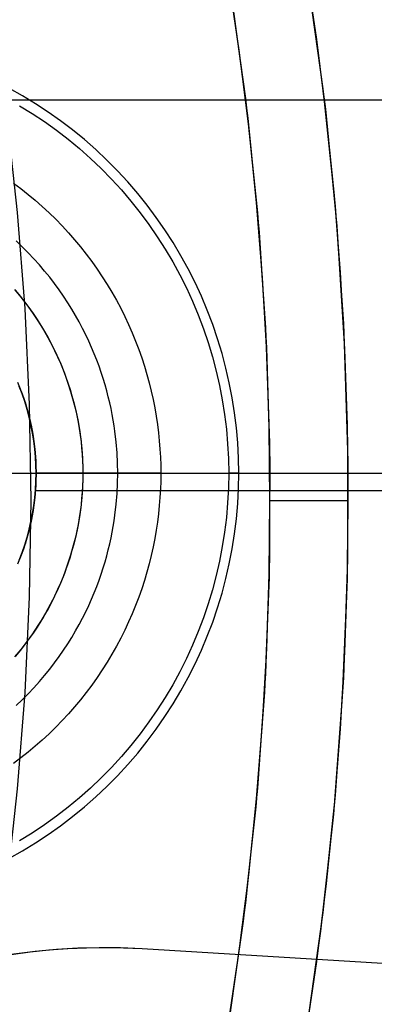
# Model space of a CAD drawing. Header units: millimetres. Extents: x -356 to 356, y -410 to 410.
# Tile 69 of 126: x 19.65 to 21.92, y -3.4 to 2.9. Entities that reach past the tile are written whole.
import ezdxf

# ---------------------------------------------------------------- set-up
doc = ezdxf.new("R2010")
doc.units = ezdxf.units.MM
doc.header["$MEASUREMENT"] = 0
doc.layers.add('1', color=7, linetype='Continuous')

msp = doc.modelspace()

# ---------------------------------------------------------------- linework, layer by layer
at = {"layer": '1', "color": 252, "extrusion": (-0.000237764, 0, 1)}
for points in [[(27.5022, 0), (27.4858, 0.9501), (27.4366, 1.899), (27.3547, 2.8457), (27.2401, 3.789), (27.0931, 4.7278), (26.9138, 5.6609), (26.7023, 6.5874), (26.459, 7.5059), (26.1842, 8.4155), (25.8781, 9.3151), (25.5411, 10.2036), (25.1737, 11.0799), (24.7763, 11.943), (24.3493, 12.7919), (23.8932, 13.6255), (23.4087, 14.4429), (22.8962, 15.2431), (22.3564, 16.0251), (21.7899, 16.788), (21.1975, 17.5309), (20.5797, 18.253), (19.9374, 18.9532), (19.2714, 19.6309), (18.5823, 20.2852), (17.871, 20.9153), (17.1384, 21.5205), (16.3854, 22.1001), (15.6128, 22.6533), (14.8216, 23.1795), (14.0127, 23.6781), (13.1871, 24.1484), (12.3457, 24.59), (11.4895, 25.0023), (10.6197, 25.3848), (9.7372, 25.7371), (8.843, 26.0586), (7.9383, 26.3491), (7.0241, 26.6083), (6.1015, 26.8357), (5.1715, 27.0311), (4.2354, 27.1943), (3.2943, 27.3251), (2.3491, 27.4233), (1.4012, 27.4889), (0.4515, 27.5217), (-0.4987, 27.5217), (-1.4484, 27.4889), (-2.3963, 27.4233), (-3.3415, 27.3251), (-4.2827, 27.1943), (-5.2188, 27.0311), (-6.1487, 26.8357), (-7.0713, 26.6083), (-7.9855, 26.3491), (-8.8902, 26.0586), (-9.7844, 25.7371), (-10.6669, 25.3848), (-11.5368, 25.0023), (-12.3929, 24.59), (-13.2343, 24.1484), (-14.0599, 23.6781), (-14.8688, 23.1795), (-15.66, 22.6533), (-16.4326, 22.1001), (-17.1857, 21.5205), (-17.9182, 20.9153), (-18.6295, 20.2852), (-19.3186, 19.6309), (-19.9847, 18.9532), (-20.6269, 18.253), (-21.2447, 17.5309), (-21.8372, 16.788), (-22.4036, 16.0251), (-22.9434, 15.2431), (-23.4559, 14.4429), (-23.9404, 13.6255), (-24.3965, 12.7919), (-24.8235, 11.943), (-25.2209, 11.0799), (-25.5883, 10.2036), (-25.9253, 9.3151), (-26.2314, 8.4155), (-26.5062, 7.5059), (-26.7495, 6.5874), (-26.961, 5.6609), (-27.1403, 4.7278), (-27.2874, 3.789), (-27.4019, 2.8457), (-27.4838, 1.899), (-27.533, 0.9501), (-27.5494, 0)], [(-27.5494, 0), (-27.533, -0.9501), (-27.4838, -1.899), (-27.4019, -2.8457), (-27.2874, -3.789), (-27.1403, -4.7278), (-26.961, -5.6609), (-26.7495, -6.5874), (-26.5062, -7.5059), (-26.2314, -8.4155), (-25.9253, -9.3151), (-25.5883, -10.2036), (-25.2209, -11.0799), (-24.8235, -11.943), (-24.3965, -12.7919), (-23.9404, -13.6255), (-23.4559, -14.4429), (-22.9434, -15.2431), (-22.4036, -16.0251), (-21.8372, -16.788), (-21.2447, -17.5309), (-20.6269, -18.253), (-19.9847, -18.9532), (-19.3186, -19.6309), (-18.6295, -20.2852), (-17.9182, -20.9153), (-17.1857, -21.5205), (-16.4326, -22.1001), (-15.66, -22.6533), (-14.8688, -23.1795), (-14.0599, -23.6781), (-13.2343, -24.1484), (-12.3929, -24.59), (-11.5368, -25.0023), (-10.6669, -25.3848), (-9.7844, -25.7371), (-8.8902, -26.0586), (-7.9855, -26.3491), (-7.0713, -26.6083), (-6.1487, -26.8357), (-5.2188, -27.0311), (-4.2827, -27.1943), (-3.3415, -27.3251), (-2.3963, -27.4233), (-1.4484, -27.4889), (-0.4987, -27.5217), (0.4515, -27.5217), (1.4012, -27.4889), (2.3491, -27.4233), (3.2943, -27.3251), (4.2354, -27.1943), (5.1715, -27.0311), (6.1015, -26.8357), (7.0241, -26.6083), (7.9383, -26.3491), (8.843, -26.0586), (9.7372, -25.7371), (10.6197, -25.3848), (11.4895, -25.0023), (12.3457, -24.59), (13.1871, -24.1484), (14.0127, -23.6781), (14.8216, -23.1795), (15.6128, -22.6533), (16.3854, -22.1001), (17.1384, -21.5205), (17.871, -20.9153), (18.5823, -20.2852), (19.2714, -19.6309), (19.9374, -18.9532), (20.5797, -18.253), (21.1975, -17.5309), (21.7899, -16.788), (22.3564, -16.0251), (22.8962, -15.2431), (23.4087, -14.4429), (23.8932, -13.6255), (24.3493, -12.7919), (24.7763, -11.943), (25.1737, -11.0799), (25.5411, -10.2036), (25.8781, -9.3151), (26.1842, -8.4155), (26.459, -7.5059), (26.7023, -6.5874), (26.9138, -5.6609), (27.0931, -4.7278), (27.2401, -3.789), (27.3547, -2.8457), (27.4366, -1.899), (27.4858, -0.9501), (27.5022, 0)]]:
    msp.add_lwpolyline(points, dxfattribs=at)
at = {"layer": '1', "color": 252, "extrusion": (-8.22423e-05, 0, 1)}
for points in [[(26.5177, 0), (26.5019, 0.9156), (26.4545, 1.8301), (26.3756, 2.7424), (26.2652, 3.6514), (26.1235, 4.5561), (25.9507, 5.4553), (25.7469, 6.3481), (25.5125, 7.2332), (25.2476, 8.1098), (24.9526, 8.9767), (24.6279, 9.8329), (24.2739, 10.6774), (23.8908, 11.5092), (23.4794, 12.3272), (23.0399, 13.1306), (22.5729, 13.9183), (22.0791, 14.6894), (21.5589, 15.443), (21.013, 16.1782), (20.4421, 16.8941), (19.8468, 17.5899), (19.2278, 18.2648), (18.5859, 18.9178), (17.9218, 19.5483), (17.2364, 20.1556), (16.5305, 20.7388), (15.8048, 21.2973), (15.0603, 21.8304), (14.2978, 22.3375), (13.5183, 22.818), (12.7226, 23.2712), (11.9118, 23.6968), (11.0868, 24.0941), (10.2485, 24.4627), (9.398, 24.8021), (8.5364, 25.112), (7.6645, 25.392), (6.7835, 25.6417), (5.8944, 25.8608), (4.9983, 26.0492), (4.0962, 26.2064), (3.1892, 26.3325), (2.2784, 26.4272), (1.3649, 26.4903), (0.4497, 26.5219), (-0.466, 26.5219), (-1.3812, 26.4903), (-2.2947, 26.4272), (-3.2055, 26.3325), (-4.1125, 26.2064), (-5.0146, 26.0492), (-5.9107, 25.8608), (-6.7998, 25.6417), (-7.6808, 25.392), (-8.5527, 25.112), (-9.4144, 24.8021), (-10.2648, 24.4627), (-11.1031, 24.0941), (-11.9281, 23.6968), (-12.7389, 23.2712), (-13.5346, 22.818), (-14.3141, 22.3375), (-15.0766, 21.8304), (-15.8211, 21.2973), (-16.5468, 20.7388), (-17.2528, 20.1556), (-17.9382, 19.5483), (-18.6022, 18.9178), (-19.2441, 18.2648), (-19.8631, 17.5899), (-20.4584, 16.8941), (-21.0293, 16.1782), (-21.5752, 15.443), (-22.0954, 14.6894), (-22.5892, 13.9183), (-23.0562, 13.1306), (-23.4957, 12.3272), (-23.9072, 11.5092), (-24.2902, 10.6774), (-24.6443, 9.8329), (-24.969, 8.9767), (-25.2639, 8.1098), (-25.5288, 7.2332), (-25.7633, 6.3481), (-25.967, 5.4553), (-26.1399, 4.5561), (-26.2815, 3.6514), (-26.3919, 2.7424), (-26.4709, 1.8301), (-26.5183, 0.9156), (-26.5341, 0)], [(-26.5341, 0), (-26.5183, -0.9156), (-26.4709, -1.8301), (-26.3919, -2.7424), (-26.2815, -3.6514), (-26.1399, -4.5561), (-25.967, -5.4553), (-25.7633, -6.3481), (-25.5288, -7.2332), (-25.2639, -8.1098), (-24.969, -8.9767), (-24.6443, -9.8329), (-24.2902, -10.6774), (-23.9072, -11.5092), (-23.4957, -12.3272), (-23.0562, -13.1306), (-22.5892, -13.9183), (-22.0954, -14.6894), (-21.5752, -15.443), (-21.0293, -16.1782), (-20.4584, -16.8941), (-19.8631, -17.5899), (-19.2441, -18.2648), (-18.6022, -18.9178), (-17.9382, -19.5483), (-17.2528, -20.1556), (-16.5468, -20.7388), (-15.8211, -21.2973), (-15.0766, -21.8304), (-14.3141, -22.3375), (-13.5346, -22.818), (-12.7389, -23.2712), (-11.9281, -23.6968), (-11.1031, -24.0941), (-10.2648, -24.4627), (-9.4144, -24.8021), (-8.5527, -25.112), (-7.6808, -25.392), (-6.7998, -25.6417), (-5.9107, -25.8608), (-5.0146, -26.0492), (-4.1125, -26.2064), (-3.2055, -26.3325), (-2.2947, -26.4272), (-1.3812, -26.4903), (-0.466, -26.5219), (0.4497, -26.5219), (1.3649, -26.4903), (2.2784, -26.4272), (3.1892, -26.3325), (4.0962, -26.2064), (4.9983, -26.0492), (5.8944, -25.8608), (6.7835, -25.6417), (7.6645, -25.392), (8.5364, -25.112), (9.398, -24.8021), (10.2485, -24.4627), (11.0868, -24.0941), (11.9118, -23.6968), (12.7226, -23.2712), (13.5183, -22.818), (14.2978, -22.3375), (15.0603, -21.8304), (15.8048, -21.2973), (16.5305, -20.7388), (17.2364, -20.1556), (17.9218, -19.5483), (18.5859, -18.9178), (19.2278, -18.2648), (19.8468, -17.5899), (20.4421, -16.8941), (21.013, -16.1782), (21.5589, -15.443), (22.0791, -14.6894), (22.5729, -13.9183), (23.0399, -13.1306), (23.4794, -12.3272), (23.8908, -11.5092), (24.2739, -10.6774), (24.6279, -9.8329), (24.9526, -8.9767), (25.2476, -8.1098), (25.5125, -7.2332), (25.7469, -6.3481), (25.9507, -5.4553), (26.1235, -4.5561), (26.2652, -3.6514), (26.3756, -2.7424), (26.4545, -1.8301), (26.5019, -0.9156), (26.5177, 0)]]:
    msp.add_lwpolyline(points, dxfattribs=at)
at = {"layer": '1', "color": 252}
for points in [[(20.3211, 7.5781), (20.578, 6.8682), (20.81, 6.1497), (21.017, 5.4237), (21.1987, 4.6909), (21.3548, 3.9522), (21.4852, 3.2086), (21.5897, 2.4608), (21.6681, 1.7099), (21.7205, 0.9568), (21.7467, 0.2022), (21.7467, -0.5527), (21.7205, -1.3073), (21.6681, -2.0604), (21.5897, -2.8113), (21.4852, -3.5591)], [(18.1535, 7.517), (18.3768, 6.9672), (18.5846, 6.4077), (18.7763, 5.8392), (18.9514, 5.2624), (19.1094, 4.6779), (19.2499, 4.0866), (19.3725, 3.4893), (19.4768, 2.8867), (19.5626, 2.2797), (19.6296, 1.6691), (19.6775, 1.0558), (19.7064, 0.4407), (19.716, -0.1752), (19.7064, -0.7912), (19.6775, -1.4063), (19.6296, -2.0196), (19.5626, -2.6302), (19.4768, -3.2372), (19.3725, -3.8398)], [(20.3707, 7.447), (20.6225, 6.7367), (20.8496, 6.0181), (21.0516, 5.2921), (21.2284, 4.5596), (21.3797, 3.8213), (21.5053, 3.0782), (21.6051, 2.3313), (21.679, 1.5813), (21.7268, 0.8292), (21.7485, 0.076), (21.7442, -0.6776), (21.7137, -1.4306), (21.6572, -2.1821), (21.5747, -2.9312), (21.4663, -3.6769)], [(19.854, 7.3999), (20.1049, 6.7063), (20.3316, 6.0043), (20.5339, 5.295), (20.7113, 4.579), (20.8639, 3.8573), (20.9913, 3.1308), (21.0933, 2.4002), (21.17, 1.6666), (21.2212, 0.9308), (21.2468, 0.1936), (21.2468, -0.5441), (21.2212, -1.2812), (21.17, -2.0171), (21.0933, -2.7507), (20.9913, -3.4813)], [(20.4149, 7.3277), (20.5934, 6.8228), (20.7586, 6.3165), (20.9104, 5.8094), (21.049, 5.302), (21.1746, 4.7947), (21.2871, 4.2881), (21.3869, 3.7824), (21.4741, 3.2783), (21.5488, 2.7761), (21.6114, 2.2762), (21.662, 1.7791), (21.7009, 1.285), (21.7284, 0.7944), (21.7446, 0.3075), (21.75, -0.1752), (21.7446, -0.658), (21.7284, -1.1449), (21.7009, -1.6355), (21.662, -2.1296), (21.6114, -2.6267), (21.5488, -3.1266), (21.4741, -3.6288)], [(19.9024, 7.2718), (20.1484, 6.5778), (20.3703, 5.8758), (20.5677, 5.1664), (20.7404, 4.4507), (20.8882, 3.7294), (21.0109, 3.0035), (21.1084, 2.2737), (21.1806, 1.5409), (21.2273, 0.8062), (21.2486, 0.0702), (21.2443, -0.6661), (21.2146, -1.4018), (21.1594, -2.136), (21.0787, -2.8678), (20.9728, -3.5964)], [(20.9804, -3.5494), (21.0535, -3.0588), (21.1146, -2.5704), (21.164, -2.0847), (21.2021, -1.6019), (21.2289, -1.1226), (21.2448, -0.6469), (21.25, -0.1752), (21.2448, 0.2964), (21.2289, 0.7721), (21.2021, 1.2514), (21.164, 1.7342), (21.1146, 2.2199), (21.0535, 2.7083), (20.9804, 3.1989), (20.8952, 3.6915), (20.7978, 4.1855), (20.6878, 4.6805), (20.5652, 5.1761), (20.4297, 5.6719), (20.2814, 6.1673), (20.12, 6.6619), (19.9456, 7.1552)], [(21.05, 0), (21.0483, 0.0972), (21.0433, 0.1942), (21.0348, 0.2911), (21.0231, 0.3875), (21.0079, 0.4836), (20.9895, 0.579), (20.9677, 0.6737), (20.9427, 0.7676), (20.9145, 0.8606), (20.883, 0.9526), (20.8483, 1.0434), (20.8106, 1.1329), (20.7697, 1.2211), (20.7258, 1.3078), (20.6789, 1.393), (20.6291, 1.4764), (20.5764, 1.5581), (20.5209, 1.6379), (20.4627, 1.7158), (20.4019, 1.7915), (20.3384, 1.8651), (20.2724, 1.9365), (20.204, 2.0055), (20.1332, 2.0721), (20.0601, 2.1362), (19.9849, 2.1978), (19.9076, 2.2566), (19.8283, 2.3128), (19.747, 2.3662), (19.664, 2.4167), (19.5793, 2.4644)], [(7.1089, 2.3902), (24.8855, 2.3902)], [(7.1089, 2.3902), (24.8855, 2.3902)], [(19.6448, 2.3529), (19.7252, 2.3034), (19.8038, 2.2511), (19.8806, 2.1961), (19.9554, 2.1385), (20.0282, 2.0784), (20.0989, 2.0158), (20.1673, 1.9507), (20.2335, 1.8834), (20.2974, 1.8138), (20.3588, 1.7421), (20.4176, 1.6682), (20.4739, 1.5924), (20.5276, 1.5147), (20.5785, 1.4352), (20.6266, 1.354), (20.6719, 1.2711), (20.7144, 1.1868), (20.7539, 1.101), (20.7904, 1.0139), (20.8239, 0.9256), (20.8543, 0.8363), (20.8816, 0.7459), (20.9058, 0.6546), (20.9268, 0.5625), (20.9446, 0.4698), (20.9592, 0.3765), (20.9706, 0.2828), (20.9787, 0.1887), (20.9836, 0.0944), (20.9853, 0)], [(19.6057, 1.8579), (19.6531, 1.8224), (19.6997, 1.7856), (19.7453, 1.7476), (19.79, 1.7083), (19.8337, 1.6679), (19.8763, 1.6263), (19.9179, 1.5837), (19.9583, 1.54), (19.9976, 1.4953), (20.0356, 1.4497), (20.0724, 1.4031), (20.1079, 1.3557), (20.1422, 1.3075), (20.1751, 1.2586), (20.2066, 1.2089), (20.2368, 1.1586), (20.2656, 1.1078), (20.2931, 1.0564), (20.3191, 1.0045), (20.3436, 0.9522), (20.3668, 0.8996), (20.3885, 0.8466), (20.4088, 0.7934), (20.4277, 0.74), (20.4452, 0.6865), (20.4612, 0.6329), (20.4759, 0.5792), (20.4891, 0.5256), (20.5011, 0.472), (20.5116, 0.4185), (20.5208, 0.3652), (20.5287, 0.3121), (20.5353, 0.2592), (20.5407, 0.2067), (20.5448, 0.1544), (20.5477, 0.1025), (20.5494, 0.0511), (20.55, 0)], [(20.2738, 0), (20.2728, 0.0642), (20.2696, 0.1304), (20.264, 0.1986), (20.2559, 0.2686), (20.2508, 0.3044), (20.2449, 0.3406), (20.2383, 0.3772), (20.2309, 0.4143), (20.2227, 0.4518), (20.2136, 0.4897), (20.2037, 0.528), (20.1928, 0.5667), (20.181, 0.6057), (20.1682, 0.6451), (20.1544, 0.6847), (20.1396, 0.7247), (20.1237, 0.7649), (20.1066, 0.8054), (20.0885, 0.846), (20.0691, 0.8868), (20.0486, 0.9278), (20.0268, 0.9688), (20.0038, 1.0099), (19.9795, 1.0509), (19.9539, 1.092), (19.927, 1.1329), (19.8987, 1.1737), (19.869, 1.2143), (19.838, 1.2546), (19.8055, 1.2946), (19.7716, 1.3343), (19.7363, 1.3735), (19.6996, 1.4122), (19.6614, 1.4504), (19.6218, 1.4879)], [(19.6131, 1.1755), (19.6531, 1.1275), (19.6914, 1.0781), (19.7279, 1.0275), (19.7627, 0.9755), (19.7957, 0.9225), (19.8267, 0.8683), (19.8559, 0.813), (19.8832, 0.7568), (19.9085, 0.6996), (19.9317, 0.6417), (19.953, 0.5829), (19.9722, 0.5234), (19.9893, 0.4634), (20.0044, 0.4027), (20.0173, 0.3416), (20.0281, 0.28), (20.0367, 0.2182), (20.0432, 0.156), (20.0476, 0.0937), (20.0497, 0.0312), (20.0497, -0.0312), (20.0476, -0.0937), (20.0432, -0.156), (20.0367, -0.2182), (20.0281, -0.28), (20.0173, -0.3416), (20.0044, -0.4027), (19.9893, -0.4634), (19.9722, -0.5234), (19.953, -0.5829), (19.9317, -0.6417), (19.9085, -0.6996), (19.8832, -0.7568), (19.8559, -0.813), (19.8267, -0.8683), (19.7957, -0.9225), (19.7627, -0.9755), (19.7279, -1.0275), (19.6914, -1.0781), (19.6531, -1.1275), (19.6131, -1.1755)], [(19.6177, 1.1703), (19.6474, 1.1345), (19.6762, 1.0981), (19.704, 1.061), (19.7308, 1.0233), (19.7566, 0.985), (19.7813, 0.9461), (19.8049, 0.9068), (19.8275, 0.867), (19.8489, 0.8267), (19.8693, 0.7861), (19.8885, 0.7452), (19.9066, 0.704), (19.9236, 0.6626), (19.9395, 0.6209), (19.9543, 0.5791), (19.968, 0.5373), (19.9805, 0.4953), (19.992, 0.4533), (20.0024, 0.4113), (20.0117, 0.3694), (20.0199, 0.3275), (20.0272, 0.2858), (20.0334, 0.2443), (20.0385, 0.2029), (20.0427, 0.1617), (20.0459, 0.1208), (20.0482, 0.0802), (20.0496, 0.04), (20.05, 0)], [(19.6177, 1.1703), (19.6474, 1.1345), (19.6762, 1.0981), (19.704, 1.061), (19.7308, 1.0233), (19.7566, 0.985), (19.7813, 0.9461), (19.8049, 0.9068), (19.8275, 0.867), (19.8489, 0.8267), (19.8693, 0.7861), (19.8885, 0.7452), (19.9066, 0.704), (19.9236, 0.6626), (19.9395, 0.6209), (19.9543, 0.5791), (19.968, 0.5373), (19.9805, 0.4953), (19.992, 0.4533), (20.0024, 0.4113), (20.0117, 0.3694), (20.0199, 0.3275), (20.0272, 0.2858), (20.0334, 0.2443), (20.0385, 0.2029), (20.0427, 0.1617), (20.0459, 0.1208), (20.0482, 0.0802), (20.0496, 0.04), (20.05, 0)], [(19.75, 0), (19.7491, 0.0521), (19.7464, 0.1041), (19.7419, 0.1559), (19.7356, 0.2076), (19.7275, 0.259), (19.7176, 0.3102), (19.7059, 0.3609), (19.6925, 0.4112), (19.6774, 0.461), (19.6605, 0.5103), (19.642, 0.559)], [(19.75, 0), (19.7491, 0.0518), (19.7464, 0.1035), (19.742, 0.1551), (19.7357, 0.2065), (19.7277, 0.2576), (19.7179, 0.3085), (19.7064, 0.359), (19.6932, 0.409), (19.6782, 0.4586), (19.6615, 0.5076), (19.6431, 0.556)], [(19.6431, 0.556), (19.6615, 0.5076), (19.6782, 0.4586), (19.6932, 0.409), (19.7064, 0.359), (19.7179, 0.3085), (19.7277, 0.2576), (19.7357, 0.2065), (19.742, 0.1551), (19.7464, 0.1035), (19.7491, 0.0518), (19.75, 0)], [(19.6447, 0.5521), (19.6579, 0.5174), (19.6702, 0.4826), (19.6816, 0.4477), (19.6921, 0.4127), (19.7017, 0.3777), (19.7103, 0.3428), (19.7181, 0.3078), (19.725, 0.2729), (19.731, 0.2382), (19.7361, 0.2035), (19.7404, 0.1691), (19.7439, 0.1348), (19.7466, 0.1007), (19.7485, 0.0669), (19.7496, 0.0333), (19.75, 0)], [(19.6447, 0.5521), (19.6579, 0.5174), (19.6702, 0.4826), (19.6816, 0.4477), (19.6921, 0.4127), (19.7017, 0.3777), (19.7103, 0.3428), (19.7181, 0.3078), (19.725, 0.2729), (19.731, 0.2382), (19.7361, 0.2035), (19.7404, 0.1691), (19.7439, 0.1348), (19.7466, 0.1007), (19.7485, 0.0669), (19.7496, 0.0333), (19.75, 0)], [(20.55, 0), (20.5494, -0.0511), (20.5477, -0.1025), (20.5448, -0.1544), (20.5407, -0.2067), (20.5353, -0.2592), (20.5287, -0.3121), (20.5208, -0.3652), (20.5116, -0.4185), (20.5011, -0.472), (20.4891, -0.5256), (20.4759, -0.5792), (20.4612, -0.6329), (20.4452, -0.6865), (20.4277, -0.74), (20.4088, -0.7934), (20.3885, -0.8466), (20.3668, -0.8996), (20.3436, -0.9522), (20.3191, -1.0045), (20.2931, -1.0564), (20.2656, -1.1078), (20.2368, -1.1586), (20.2066, -1.2089), (20.1751, -1.2586), (20.1422, -1.3075), (20.1079, -1.3557), (20.0724, -1.4031), (20.0356, -1.4497), (19.9976, -1.4953), (19.9583, -1.54), (19.9179, -1.5837), (19.8763, -1.6263), (19.8337, -1.6679), (19.79, -1.7083), (19.7453, -1.7476), (19.6997, -1.7856), (19.6531, -1.8224), (19.6057, -1.8579)], [(20.05, 0), (20.0496, -0.04), (20.0482, -0.0802), (20.0459, -0.1208), (20.0427, -0.1617), (20.0385, -0.2029), (20.0334, -0.2443), (20.0272, -0.2858), (20.0199, -0.3275), (20.0117, -0.3694), (20.0024, -0.4113), (19.992, -0.4533), (19.9805, -0.4953), (19.968, -0.5373), (19.9543, -0.5791), (19.9395, -0.6209), (19.9236, -0.6626), (19.9066, -0.704), (19.8885, -0.7452), (19.8693, -0.7861), (19.8489, -0.8267), (19.8275, -0.867), (19.8049, -0.9068), (19.7813, -0.9461), (19.7566, -0.985), (19.7308, -1.0233), (19.704, -1.061), (19.6762, -1.0981), (19.6474, -1.1345), (19.6177, -1.1703)], [(20.05, 0), (20.0496, -0.04), (20.0482, -0.0802), (20.0459, -0.1208), (20.0427, -0.1617), (20.0385, -0.2029), (20.0334, -0.2443), (20.0272, -0.2858), (20.0199, -0.3275), (20.0117, -0.3694), (20.0024, -0.4113), (19.992, -0.4533), (19.9805, -0.4953), (19.968, -0.5373), (19.9543, -0.5791), (19.9395, -0.6209), (19.9236, -0.6626), (19.9066, -0.704), (19.8885, -0.7452), (19.8693, -0.7861), (19.8489, -0.8267), (19.8275, -0.867), (19.8049, -0.9068), (19.7813, -0.9461), (19.7566, -0.985), (19.7308, -1.0233), (19.704, -1.061), (19.6762, -1.0981), (19.6474, -1.1345), (19.6177, -1.1703)], [(19.6218, -1.4879), (19.6614, -1.4504), (19.6996, -1.4122), (19.7363, -1.3735), (19.7716, -1.3343), (19.8055, -1.2946), (19.838, -1.2546), (19.869, -1.2143), (19.8987, -1.1737), (19.927, -1.1329), (19.9539, -1.092), (19.9795, -1.0509), (20.0038, -1.0099), (20.0268, -0.9688), (20.0486, -0.9278), (20.0691, -0.8868), (20.0885, -0.846), (20.1066, -0.8054), (20.1237, -0.7649), (20.1396, -0.7247), (20.1544, -0.6847), (20.1682, -0.6451), (20.181, -0.6057), (20.1928, -0.5667), (20.2037, -0.528), (20.2136, -0.4897), (20.2227, -0.4518), (20.2309, -0.4143), (20.2383, -0.3772), (20.2449, -0.3406), (20.2508, -0.3044), (20.2559, -0.2686), (20.264, -0.1986), (20.2696, -0.1304), (20.2728, -0.0642), (20.2738, 0)], [(19.75, 0), (19.7496, -0.0333), (19.7485, -0.0669), (19.7466, -0.1007), (19.7439, -0.1348), (19.7404, -0.1691), (19.7361, -0.2035), (19.731, -0.2382), (19.725, -0.2729), (19.7181, -0.3078), (19.7103, -0.3428), (19.7017, -0.3777), (19.6921, -0.4127), (19.6816, -0.4477), (19.6702, -0.4826), (19.6579, -0.5174), (19.6447, -0.5521)], [(19.75, 0), (19.7496, -0.0333), (19.7485, -0.0669), (19.7466, -0.1007), (19.7439, -0.1348), (19.7404, -0.1691), (19.7361, -0.2035), (19.731, -0.2382), (19.725, -0.2729), (19.7181, -0.3078), (19.7103, -0.3428), (19.7017, -0.3777), (19.6921, -0.4127), (19.6816, -0.4477), (19.6702, -0.4826), (19.6579, -0.5174), (19.6447, -0.5521)], [(20.55, 0), (19.75, 0)], [(5, 0), (26.026, 0)], [(5, 0), (26.026, 0)], [(19.5793, -2.4644), (19.664, -2.4167), (19.747, -2.3662), (19.8283, -2.3128), (19.9076, -2.2566), (19.9849, -2.1978), (20.0601, -2.1362), (20.1332, -2.0721), (20.204, -2.0055), (20.2724, -1.9365), (20.3384, -1.8651), (20.4019, -1.7915), (20.4627, -1.7158), (20.5209, -1.6379), (20.5764, -1.5581), (20.6291, -1.4764), (20.6789, -1.393), (20.7258, -1.3078), (20.7697, -1.2211), (20.8106, -1.1329), (20.8483, -1.0434), (20.883, -0.9526), (20.9145, -0.8606), (20.9427, -0.7676), (20.9677, -0.6737), (20.9895, -0.579), (21.0079, -0.4836), (21.0231, -0.3875), (21.0348, -0.2911), (21.0433, -0.1942), (21.0483, -0.0972), (21.05, 0)], [(19.642, -0.559), (19.6605, -0.5103), (19.6774, -0.461), (19.6925, -0.4112), (19.7059, -0.3609), (19.7176, -0.3102), (19.7275, -0.259), (19.7356, -0.2076), (19.7419, -0.1559), (19.7464, -0.1041), (19.7491, -0.0521), (19.75, 0)], [(19.6431, -0.556), (19.6615, -0.5076), (19.6782, -0.4586), (19.6932, -0.409), (19.7064, -0.359), (19.7179, -0.3085), (19.7277, -0.2576), (19.7357, -0.2065), (19.742, -0.1551), (19.7464, -0.1035), (19.7491, -0.0518), (19.75, 0)], [(19.75, 0), (19.7491, -0.0518), (19.7464, -0.1035), (19.742, -0.1551), (19.7357, -0.2065), (19.7277, -0.2576), (19.7179, -0.3085), (19.7064, -0.359), (19.6932, -0.409), (19.6782, -0.4586), (19.6615, -0.5076), (19.6431, -0.556)], [(20.9853, 0), (20.9836, -0.0944), (20.9787, -0.1887), (20.9706, -0.2828), (20.9592, -0.3765), (20.9446, -0.4698), (20.9268, -0.5625), (20.9058, -0.6546), (20.8816, -0.7459), (20.8543, -0.8363), (20.8239, -0.9256), (20.7904, -1.0139), (20.7539, -1.101), (20.7144, -1.1868), (20.6719, -1.2711), (20.6266, -1.354), (20.5785, -1.4352), (20.5276, -1.5147), (20.4739, -1.5924), (20.4176, -1.6682), (20.3588, -1.7421), (20.2974, -1.8138), (20.2335, -1.8834), (20.1673, -1.9507), (20.0989, -2.0158), (20.0282, -2.0784), (19.9554, -2.1385), (19.8806, -2.1961), (19.8038, -2.2511), (19.7252, -2.3034), (19.6448, -2.3529)], [(19.746, -0.1094), (24.9998, -0.1094)], [(19.746, -0.1094), (24.9998, -0.1094)], [(21.25, -0.1752), (21.75, -0.1752)], [(18.4129, -3.4506), (18.5256, -3.397), (18.6399, -3.347), (18.7556, -3.3006), (18.8726, -3.2579), (18.9907, -3.2188), (19.1097, -3.1836), (19.2294, -3.1521), (19.3498, -3.1244), (19.4705, -3.1005), (19.5914, -3.0804), (19.7124, -3.0641), (19.8332, -3.0515), (19.9538, -3.0427), (20.0738, -3.0375), (20.1933, -3.0359), (20.3119, -3.0379), (20.4297, -3.0433)], [(18.4129, -3.4506), (18.5256, -3.397), (18.6399, -3.347), (18.7556, -3.3006), (18.8726, -3.2579), (18.9907, -3.2188), (19.1097, -3.1836), (19.2294, -3.1521), (19.3498, -3.1244), (19.4705, -3.1005), (19.5914, -3.0804), (19.7124, -3.0641), (19.8332, -3.0515), (19.9538, -3.0427), (20.0738, -3.0375), (20.1933, -3.0359), (20.3119, -3.0379), (20.4297, -3.0433)], [(18.4325, -3.441), (18.5569, -3.3829), (18.6832, -3.3292), (18.8112, -3.2798), (18.9409, -3.2348), (19.0721, -3.1943), (19.2045, -3.1583), (19.3382, -3.1269), (19.4728, -3.1001), (19.6082, -3.0779), (19.7444, -3.0604), (19.881, -3.0476), (20.0181, -3.0394), (20.1553, -3.036), (20.2925, -3.0373), (20.4297, -3.0433)], [(20.4297, -3.0433), (22.8474, -3.1905)], [(20.4297, -3.0433), (22.8474, -3.1905)], [(20.4297, -3.0433), (22.8474, -3.1905)]]:
    msp.add_lwpolyline(points, dxfattribs=at)
at = {"layer": '1', "color": 80}
msp.add_lwpolyline([(19.6321, 0.583), (19.6515, 0.5347), (19.6692, 0.4858), (19.6852, 0.4362), (19.6994, 0.3861), (19.712, 0.3356), (19.7227, 0.2847), (19.7317, 0.2334), (19.7389, 0.1818), (19.7444, 0.13), (19.748, 0.0781), (19.7498, 0.026), (19.7498, -0.026), (19.748, -0.0781), (19.7444, -0.13), (19.7389, -0.1818), (19.7317, -0.2334), (19.7227, -0.2847), (19.712, -0.3356), (19.6994, -0.3861), (19.6852, -0.4362), (19.6692, -0.4858), (19.6515, -0.5347), (19.6321, -0.583)], dxfattribs=at)
msp.add_lwpolyline([(19.6321, 0.583), (19.6515, 0.5347), (19.6692, 0.4858), (19.6852, 0.4362), (19.6994, 0.3861), (19.712, 0.3356), (19.7227, 0.2847), (19.7317, 0.2334), (19.7389, 0.1818), (19.7444, 0.13), (19.748, 0.0781), (19.7498, 0.026), (19.7498, -0.026), (19.748, -0.0781), (19.7444, -0.13), (19.7389, -0.1818), (19.7317, -0.2334), (19.7227, -0.2847), (19.712, -0.3356), (19.6994, -0.3861), (19.6852, -0.4362), (19.6692, -0.4858), (19.6515, -0.5347), (19.6321, -0.583)], dxfattribs=at)
at = {"layer": '1', "color": 252, "extrusion": (0, 1, 0)}
for points in [[(-19.25, -333.5019), (-19.75, -333.0019)], [(-19.35, -323.9343), (-19.4123, -323.9495), (-19.4744, -323.9664), (-19.5364, -323.9849), (-19.5982, -324.0051), (-19.6596, -324.0269), (-19.7207, -324.0505), (-19.7814, -324.0756), (-19.8415, -324.1025), (-19.9011, -324.1309), (-19.9601, -324.161), (-20.0183, -324.1926), (-20.0759, -324.2259), (-20.1325, -324.2606), (-20.1884, -324.2969), (-20.2432, -324.3346), (-20.2971, -324.3738), (-20.3499, -324.4144), (-20.4016, -324.4563), (-20.4521, -324.4996), (-20.5014, -324.5441), (-20.5495, -324.5898), (-20.5963, -324.6366), (-20.6417, -324.6846), (-20.6858, -324.7336), (-20.7284, -324.7836), (-20.7696, -324.8345), (-20.8093, -324.8862), (-20.8476, -324.9388), (-20.8843, -324.9921), (-20.9195, -325.0461), (-20.9531, -325.1007), (-20.9853, -325.1558)], [(-19.6, -328.0519), (-19.75, -327.9019)], [(-19.6, -329.7519), (-19.75, -329.9019)], [(-20.55, -325.9019), (-20.5671, -325.9016), (-20.5841, -325.9008), (-20.6011, -325.8993), (-20.6181, -325.8973), (-20.635, -325.8947), (-20.6517, -325.8915), (-20.6684, -325.8877), (-20.6849, -325.8834), (-20.7013, -325.8785), (-20.7174, -325.8731), (-20.7334, -325.8671), (-20.7492, -325.8605), (-20.7647, -325.8535), (-20.78, -325.8459), (-20.7951, -325.8378), (-20.8098, -325.8291), (-20.8242, -325.82), (-20.8383, -325.8104), (-20.8521, -325.8003), (-20.8655, -325.7898), (-20.8786, -325.7788), (-20.8913, -325.7673), (-20.9036, -325.7555), (-20.9154, -325.7432), (-20.9269, -325.7305), (-20.9379, -325.7175), (-20.9484, -325.704), (-20.9585, -325.6903), (-20.9681, -325.6761), (-20.9772, -325.6617), (-20.9858, -325.647), (-20.9939, -325.632), (-21.0015, -325.6167), (-21.0086, -325.6011), (-21.0151, -325.5854), (-21.0211, -325.5694), (-21.0266, -325.5532), (-21.0315, -325.5368), (-21.0358, -325.5203), (-21.0395, -325.5037), (-21.0427, -325.4869), (-21.0453, -325.47), (-21.0474, -325.4531), (-21.0488, -325.436), (-21.0497, -325.419), (-21.05, -325.4019)], [(-21.05, -325.4019), (-21.0497, -325.3848), (-21.0488, -325.3676), (-21.0474, -325.3506), (-21.0453, -325.3335), (-21.0427, -325.3166), (-21.0394, -325.2997), (-21.0357, -325.283), (-21.0313, -325.2664), (-21.0264, -325.25), (-21.0209, -325.2337), (-21.0148, -325.2177), (-21.0082, -325.2019), (-21.0011, -325.1863), (-20.9934, -325.1709), (-20.9853, -325.1558)]]:
    msp.add_lwpolyline(points, dxfattribs=at)
at = {"layer": '1', "color": 252, "extrusion": (1, 0, 0)}
for points in [[(0, -333.0019), (0, -325.9019)], [(0, -325.9019), (0, -327.9019)], [(-0.1752, -446.5623), (-0.1752, -492.0623)], [(-0.1752, -446.5623), (-0.1752, -492.0623)], [(-3.0359, -325.9019), (-3.0359, -327.9019)], [(-3.0433, -325.9019), (-3.0433, -327.9019)], [(-3.1169, -327.9019), (-3.1169, -325.9019)]]:
    msp.add_lwpolyline(points, dxfattribs=at)

doc.saveas('drawing.dxf')
